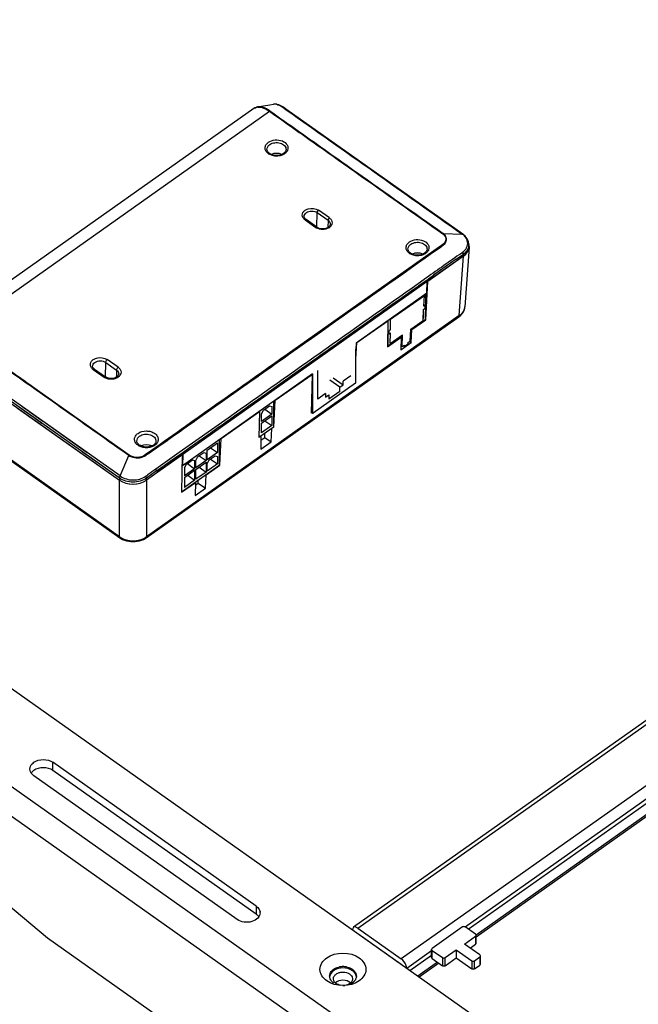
# Model space of a CAD drawing. Extents: x 765 to 5521, y -3239 to 125.
# Tile 10 of 24: x 3223 to 3330, y -1855 to -1683. Entities that reach past the tile are written whole.
import ezdxf

# ---------------------------------------------------------------- set-up
doc = ezdxf.new("R2010")
doc.units = 0
for name, color, linetype in [('1_10_042_X_ADXF_CONTINUOUS_LINE', 7, 'Continuous'), ('1_23_001_1_1DXF_CONTINUOUS_LINE', 7, 'Continuous'), ('_X2_52079664DXF_CONTINUOUS_LINE', 7, 'Continuous'), ('_X2_570689D2DXF_CONTINUOUS_LINE', 7, 'Continuous'), ('AK-YZB3-SG01DXF_CONTINUOUS_LINE', 7, 'Continuous'), ('AK-ZHHL01YJ-DXF_CONTINUOUS_LINE', 7, 'Continuous'), ('DIANLUBAN_1_DXF_CONTINUOUS_LINE', 7, 'Continuous'), ('SHANGGAI_1_2DXF_CONTINUOUS_LINE', 7, 'Continuous')]:
    doc.layers.add(name, color=color, linetype=linetype)

msp = doc.modelspace()

# ---------------------------------------------------------------- linework, layer by layer
at = {"layer": '1_10_042_X_ADXF_CONTINUOUS_LINE', "linetype": 'Continuous'}
for p, q in [((3449.225, -1960.929), (3175.811, -1767.596)), ((3441.918, -1972.762), (3159.076, -1772.762)), ((3156.954, -1776.384), (3439.797, -1976.384)), ((3161.045, -1787.129), (3227.665, -1843.118)), ((3228.608, -1814.01), (3228.608, -1812.596)), ((3263.963, -1837.596), (3228.608, -1812.596)), ((3260.663, -1839.929), (3225.308, -1814.929)), ((3263.963, -1839.01), (3228.608, -1814.01)), ((3263.963, -1837.596), (3263.963, -1839.01)), ((3227.665, -1843.118), (3369.086, -1943.118))]:
    msp.add_line(p, q, dxfattribs=at)
for centre, radius, start, end in [((3263.479, -1838.762), 1.168, 359.91294, 6.94318), ((3278.58, -1850.28), 2.048, 125.23847, 129.84899), ((3279.047, -1851.379), 3.255, 89.97193, 100.66501), ((3279.05, -1851.379), 3.255, 79.33499, 90.02807), ((3277.879, -1849.774), 1.164, 180.01034, 185.8696), ((3277.907, -1849.771), 1.192, 185.86987, 191.2617), ((3278.566, -1849.287), 2.025, 228.6958, 234.78149), ((3280.217, -1849.774), 1.164, 354.1304, 359.98966), ((3279.048, -1848.146), 3.278, 270.00211, 272.34037), ((3279.048, -1848.135), 3.289, 272.33796, 275.80431)]:
    msp.add_arc(centre, radius, start, end, dxfattribs=at)
for points, knots in [([(3224.625, -1813.762), (3224.625, -1813.43), (3224.852, -1812.963), (3225.204, -1812.669), (3225.308, -1812.596)], [0, 0, 0, 0, 0.7227541, 1, 1, 1, 1]), ([(3225.308, -1814.929), (3225.204, -1814.855), (3224.852, -1814.561), (3224.625, -1814.095), (3224.625, -1813.762)], [0, 0, 0, 0, 0.2772459, 1, 1, 1, 1]), ([(3264.647, -1838.763), (3264.646, -1839.096), (3264.284, -1839.83), (3263.178, -1840.384), (3261.876, -1840.474), (3261.011, -1840.175), (3260.663, -1839.929)], [0, 0, 0, 0, 0.2062248, 0.4565526, 0.735909, 1, 1, 1, 1]), ([(3263.963, -1837.596), (3264.056, -1837.661), (3264.376, -1837.925), (3264.602, -1838.321), (3264.638, -1838.62)], [0, 0, 0, 0, 0.2743046, 1, 1, 1, 1]), ([(3276.22, -1850.596), (3275.589, -1850.15), (3274.508, -1848.596), (3275.589, -1847.042), (3276.22, -1846.596)], [0, 0, 0, 0, 0.5000001, 1, 1, 1, 1]), ([(3281.877, -1846.596), (3282.507, -1847.042), (3283.589, -1848.596), (3282.507, -1850.15), (3281.877, -1850.596)], [0, 0, 0, 0, 0.5000001, 1, 1, 1, 1])]:
    msp.add_open_spline(points, degree=3, knots=knots, dxfattribs=at)
for points in [[(3225.308, -1812.596), (3226.206, -1811.961), (3227.71, -1811.961), (3228.608, -1812.596)], [(3225.308, -1814.01), (3225.145, -1814.125), (3224.995, -1814.266), (3224.878, -1814.429)], [(3228.608, -1814.01), (3227.71, -1813.375), (3226.206, -1813.375), (3225.308, -1814.01)], [(3264.393, -1839.429), (3264.276, -1839.266), (3264.127, -1839.125), (3263.963, -1839.01)], [(3276.22, -1846.596), (3277.759, -1845.507), (3280.337, -1845.507), (3281.877, -1846.596)], [(3277.398, -1848.843), (3277.086, -1849.064), (3276.812, -1849.405), (3276.738, -1849.78)], [(3276.794, -1849.347), (3276.888, -1849.099), (3277.064, -1848.878), (3277.268, -1848.708)], [(3277.398, -1848.607), (3277.548, -1848.502), (3277.712, -1848.415), (3277.882, -1848.345)], [(3279.048, -1848.36), (3278.475, -1848.36), (3277.866, -1848.512), (3277.398, -1848.843)], [(3277.882, -1848.345), (3278.062, -1848.271), (3278.252, -1848.217), (3278.444, -1848.18)], [(3280.698, -1848.843), (3280.23, -1848.512), (3279.621, -1848.36), (3279.048, -1848.36)], [(3279.652, -1848.18), (3279.844, -1848.217), (3280.034, -1848.271), (3280.215, -1848.345)], [(3280.215, -1848.345), (3280.385, -1848.415), (3280.548, -1848.502), (3280.698, -1848.607)], [(3280.698, -1848.607), (3280.835, -1848.704), (3280.963, -1848.819), (3281.069, -1848.949)], [(3281.302, -1849.583), (3281.189, -1849.285), (3280.958, -1849.027), (3280.698, -1848.843)], [(3281.069, -1848.949), (3281.166, -1849.068), (3281.248, -1849.203), (3281.302, -1849.347)], [(3281.877, -1850.596), (3280.337, -1851.684), (3277.759, -1851.684), (3276.22, -1850.596)], [(3276.715, -1849.774), (3276.715, -1849.629), (3276.743, -1849.482), (3276.794, -1849.347)], [(3277.23, -1850.808), (3276.994, -1850.6), (3276.799, -1850.312), (3276.738, -1850.004)], [(3280.698, -1850.941), (3280.318, -1851.21), (3279.844, -1851.36), (3279.38, -1851.407)], [(3281.056, -1850.614), (3280.953, -1850.738), (3280.83, -1850.847), (3280.698, -1850.941)], [(3281.302, -1850.201), (3281.245, -1850.351), (3281.159, -1850.491), (3281.056, -1850.614)], [(3281.302, -1849.347), (3281.353, -1849.482), (3281.382, -1849.629), (3281.382, -1849.774)], [(3281.375, -1849.891), (3281.365, -1849.786), (3281.339, -1849.682), (3281.302, -1849.583)], [(3281.375, -1849.893), (3281.365, -1849.998), (3281.339, -1850.102), (3281.302, -1850.201)]]:
    msp.add_open_spline(points, degree=3, dxfattribs=at)
at = {"layer": '1_23_001_1_1DXF_CONTINUOUS_LINE', "linetype": 'Continuous'}
for p, q in [((3352.304, -1807.543), (3302.198, -1842.974)), ((3299.837, -1841.229), (3294.557, -1844.962)), ((3302.1, -1842.496), (3300.309, -1841.229)), ((3300.167, -1844.196), (3302.1, -1842.829)), ((3302.1, -1842.829), (3302.1, -1844.243)), ((3302.198, -1844.076), (3302.198, -1842.662)), ((3294.46, -1846.543), (3294.46, -1845.129)), ((3294.557, -1846.71), (3294.557, -1845.296)), ((3294.557, -1845.296), (3296.349, -1846.562)), ((3296.82, -1846.562), (3298.753, -1845.196)), ((3298.753, -1845.196), (3298.753, -1846.61)), ((3298.753, -1845.196), (3301.44, -1847.096)), ((3302.854, -1846.096), (3300.167, -1844.196)), ((3301.167, -1844.903), (3302.1, -1844.243)), ((3294.557, -1846.71), (3296.349, -1847.976)), ((3296.349, -1846.562), (3296.349, -1847.976)), ((3296.82, -1847.976), (3296.82, -1846.562)), ((3296.82, -1847.976), (3298.753, -1846.61)), ((3298.753, -1846.61), (3301.44, -1848.51)), ((3301.44, -1847.096), (3301.44, -1848.51)), ((3301.911, -1847.096), (3302.854, -1846.429)), ((3301.911, -1848.51), (3301.911, -1847.096)), ((3302.854, -1846.429), (3302.854, -1847.843)), ((3302.952, -1847.676), (3302.952, -1846.262)), ((3295.736, -1847.543), (3292.305, -1849.969)), ((3301.911, -1848.51), (3302.854, -1847.843))]:
    msp.add_line(p, q, dxfattribs=at)
for points in [[(3300.309, -1841.229), (3300.18, -1841.138), (3299.965, -1841.138), (3299.837, -1841.229)], [(3302.198, -1842.662), (3302.198, -1842.598), (3302.152, -1842.533), (3302.1, -1842.496)], [(3302.1, -1842.829), (3302.152, -1842.792), (3302.198, -1842.727), (3302.198, -1842.662)], [(3302.198, -1844.076), (3302.198, -1844.141), (3302.152, -1844.206), (3302.1, -1844.243)], [(3294.557, -1844.962), (3294.505, -1844.999), (3294.46, -1845.065), (3294.46, -1845.129)], [(3294.46, -1845.129), (3294.46, -1845.193), (3294.505, -1845.258), (3294.557, -1845.296)], [(3294.557, -1846.71), (3294.505, -1846.673), (3294.46, -1846.607), (3294.46, -1846.543)], [(3296.349, -1846.562), (3296.477, -1846.653), (3296.692, -1846.653), (3296.82, -1846.562)], [(3301.44, -1847.096), (3301.568, -1847.186), (3301.783, -1847.186), (3301.911, -1847.096)], [(3302.952, -1846.262), (3302.952, -1846.198), (3302.907, -1846.133), (3302.854, -1846.096)], [(3302.854, -1846.429), (3302.907, -1846.392), (3302.952, -1846.327), (3302.952, -1846.262)], [(3296.82, -1847.976), (3296.692, -1848.067), (3296.477, -1848.067), (3296.349, -1847.976)], [(3301.911, -1848.51), (3301.783, -1848.6), (3301.568, -1848.6), (3301.44, -1848.51)], [(3302.952, -1847.676), (3302.952, -1847.741), (3302.907, -1847.806), (3302.854, -1847.843)]]:
    msp.add_open_spline(points, degree=3, dxfattribs=at)
at = {"layer": '_X2_52079664DXF_CONTINUOUS_LINE', "linetype": 'Continuous'}
for p, q in [((3267.026, -1754.061), (3267.026, -1749.818)), ((3264.881, -1751.995), (3265.258, -1751.351)), ((3265.258, -1751.351), (3266.295, -1750.618)), ((3265.472, -1751.2), (3266.672, -1752.048)), ((3266.295, -1750.618), (3266.672, -1750.728)), ((3266.672, -1750.728), (3266.672, -1752.048)), ((3264.881, -1753.315), (3264.881, -1751.995)), ((3266.672, -1752.048), (3264.881, -1753.315)), ((3264.881, -1753.598), (3266.672, -1752.331)), ((3265.472, -1753.18), (3266.672, -1754.028)), ((3266.672, -1752.331), (3266.672, -1754.028)), ((3264.574, -1755.936), (3266.884, -1754.302)), ((3264.881, -1755.295), (3264.881, -1753.598)), ((3266.672, -1754.028), (3264.881, -1755.295)), ((3257.598, -1760.728), (3257.598, -1756.485)), ((3264.459, -1755.958), (3264.439, -1755.944)), ((3255.429, -1758.301), (3257.22, -1757.035)), ((3255.429, -1759.998), (3255.429, -1758.301)), ((3256.02, -1757.883), (3257.22, -1758.732)), ((3257.22, -1757.035), (3257.22, -1758.732)), ((3251.846, -1760.74), (3252.883, -1760.007)), ((3252.883, -1760.007), (3253.261, -1760.117)), ((3253.261, -1760.117), (3253.261, -1761.532)), ((3253.449, -1760.078), (3253.826, -1759.435)), ((3253.449, -1761.398), (3253.449, -1760.078)), ((3255.24, -1760.132), (3253.449, -1761.398)), ((3253.826, -1759.435), (3254.863, -1758.701)), ((3254.04, -1759.283), (3255.24, -1760.132)), ((3254.863, -1758.701), (3255.24, -1758.812)), ((3255.24, -1758.812), (3255.24, -1760.132)), ((3257.22, -1758.732), (3255.429, -1759.998)), ((3255.429, -1760.658), (3255.806, -1760.014)), ((3255.806, -1760.014), (3256.843, -1759.281)), ((3256.02, -1759.863), (3257.22, -1760.712)), ((3256.843, -1759.281), (3257.22, -1759.392)), ((3257.22, -1759.392), (3257.22, -1760.712)), ((3251.139, -1765.436), (3257.456, -1760.969)), ((3251.469, -1761.384), (3251.846, -1760.74)), ((3251.469, -1761.384), (3251.469, -1762.798)), ((3253.261, -1761.532), (3251.469, -1762.798)), ((3251.469, -1763.081), (3253.261, -1761.814)), ((3251.994, -1760.636), (3253.261, -1761.532)), ((3253.261, -1761.814), (3253.261, -1763.512)), ((3253.449, -1761.681), (3255.24, -1760.414)), ((3253.449, -1763.378), (3253.449, -1761.681)), ((3254.04, -1761.263), (3255.24, -1762.112)), ((3255.24, -1760.414), (3255.24, -1762.112)), ((3255.429, -1761.978), (3255.429, -1760.658)), ((3257.22, -1760.712), (3255.429, -1761.978)), ((3251.469, -1763.081), (3251.469, -1764.778)), ((3253.261, -1763.512), (3251.469, -1764.778)), ((3252.061, -1762.663), (3253.261, -1763.512)), ((3255.24, -1762.112), (3253.449, -1763.378)), ((3251.024, -1765.458), (3251.004, -1765.444))]:
    msp.add_line(p, q, dxfattribs=at)
for points, knots in [([(3266.884, -1754.302), (3266.945, -1754.26), (3267.006, -1754.176), (3267.026, -1754.082), (3267.026, -1754.061)], [0, 0, 0, 0, 0.7799753, 1, 1, 1, 1]), ([(3264.459, -1755.958), (3264.481, -1755.973), (3264.531, -1755.964), (3264.564, -1755.943), (3264.574, -1755.936)], [0, 0, 0, 0, 0.6793438, 1, 1, 1, 1]), ([(3257.456, -1760.969), (3257.517, -1760.926), (3257.578, -1760.843), (3257.598, -1760.749), (3257.598, -1760.728)], [0, 0, 0, 0, 0.7799753, 1, 1, 1, 1]), ([(3251.024, -1765.458), (3251.046, -1765.473), (3251.096, -1765.464), (3251.129, -1765.443), (3251.139, -1765.436)], [0, 0, 0, 0, 0.6793438, 1, 1, 1, 1])]:
    msp.add_open_spline(points, degree=3, knots=knots, dxfattribs=at)
at = {"layer": '_X2_570689D2DXF_CONTINUOUS_LINE', "linetype": 'Continuous'}
for p, q in [((3300.966, -1723.006), (3300.242, -1733.371)), ((3300.97, -1722.89), (3300.966, -1723.006)), ((3299.994, -1724.556), (3293.778, -1728.951)), ((3299.27, -1734.92), (3299.994, -1724.556)), ((3293.424, -1735.632), (3293.778, -1728.951)), ((3287.333, -1735.548), (3293.194, -1731.403)), ((3293.095, -1733.265), (3293.194, -1731.403)), ((3293.194, -1731.403), (3293.131, -1731.358)), ((3292.965, -1735.733), (3293.063, -1733.87)), ((3293.063, -1733.87), (3293.304, -1733.7)), ((3293.095, -1733.265), (3293.326, -1733.102)), ((3293.112, -1732.951), (3293.326, -1733.102)), ((3293.326, -1733.102), (3293.304, -1733.7)), ((3300.241, -1733.377), (3300.242, -1733.371)), ((3244.817, -1773.557), (3299.184, -1735.114)), ((3299.27, -1734.92), (3244.903, -1773.363)), ((3281.461, -1739.61), (3286.863, -1735.79)), ((3286.863, -1735.79), (3286.78, -1740.33)), ((3287.333, -1735.548), (3287.269, -1735.503)), ((3287.3, -1737.363), (3287.333, -1735.548)), ((3290.822, -1737.248), (3292.965, -1735.733)), ((3291.045, -1737.314), (3293.424, -1735.632)), ((3293.344, -1735.576), (3293.424, -1735.632)), ((3287.048, -1738.124), (3287.069, -1737.526)), ((3287.3, -1737.363), (3287.069, -1737.526)), ((3290.71, -1739.343), (3290.822, -1737.248)), ((3290.921, -1739.642), (3291.045, -1737.314)), ((3291.045, -1737.314), (3290.977, -1737.266)), ((3281.309, -1742.479), (3281.461, -1739.61)), ((3286.78, -1740.33), (3289.159, -1738.648)), ((3287.289, -1737.954), (3287.048, -1738.124)), ((3287.256, -1739.769), (3287.289, -1737.954)), ((3287.256, -1739.769), (3289.399, -1738.254)), ((3289.091, -1738.6), (3289.159, -1738.648)), ((3289.159, -1738.648), (3289.118, -1740.917)), ((3290.921, -1739.642), (3289.118, -1740.917)), ((3289.362, -1740.297), (3289.399, -1738.254)), ((3290.343, -1739.603), (3290.334, -1739.833)), ((3290.343, -1739.603), (3290.71, -1739.343)), ((3290.605, -1739.418), (3290.921, -1739.642)), ((3289.362, -1740.297), (3289.132, -1740.134)), ((3289.362, -1740.297), (3289.73, -1740.037)), ((3289.563, -1740.155), (3289.722, -1740.267)), ((3289.722, -1740.267), (3290.334, -1739.833)), ((3289.73, -1740.037), (3289.722, -1740.267)), ((3267.272, -1749.643), (3273.663, -1745.124)), ((3273.663, -1745.124), (3273.541, -1751.887)), ((3267.025, -1754.299), (3267.272, -1749.643)), ((3222.488, -1750.992), (3240.192, -1763.511)), ((3257.891, -1756.276), (3264.518, -1751.59)), ((3264.518, -1751.59), (3264.436, -1756.13)), ((3273.658, -1751.805), (3273.541, -1751.887)), ((3266.55, -1756.876), (3266.673, -1754.548)), ((3266.605, -1754.5), (3266.673, -1754.548)), ((3267.025, -1754.299), (3266.673, -1754.548)), ((3266.946, -1754.243), (3267.025, -1754.299)), ((3257.644, -1760.932), (3257.891, -1756.276)), ((3264.788, -1755.881), (3264.436, -1756.13)), ((3264.788, -1755.881), (3264.72, -1755.833)), ((3264.788, -1755.881), (3264.747, -1758.151)), ((3264.775, -1756.587), (3265.458, -1756.104)), ((3265.476, -1755.591), (3265.269, -1755.445)), ((3265.458, -1756.104), (3265.487, -1755.291)), ((3265.458, -1756.104), (3266.55, -1756.876)), ((3240.192, -1773.363), (3219.008, -1758.383)), ((3264.747, -1758.151), (3266.55, -1756.876)), ((3219.094, -1758.578), (3240.278, -1773.557)), ((3251.119, -1759.116), (3244.903, -1763.511)), ((3251.119, -1759.116), (3251.001, -1765.63)), ((3255.265, -1762.614), (3257.644, -1760.932)), ((3257.55, -1760.866), (3257.644, -1760.932)), ((3240.192, -1773.363), (3240.192, -1763.511)), ((3244.903, -1763.511), (3244.903, -1773.363)), ((3253.88, -1763.524), (3253.861, -1763.511)), ((3253.862, -1764.037), (3253.88, -1763.497)), ((3255.142, -1764.942), (3255.265, -1762.614)), ((3255.265, -1762.614), (3255.197, -1762.566)), ((3251.001, -1765.63), (3253.38, -1763.948)), ((3253.312, -1763.9), (3253.38, -1763.948)), ((3253.38, -1763.948), (3253.339, -1766.217)), ((3253.339, -1766.217), (3255.142, -1764.942)), ((3253.372, -1764.383), (3253.862, -1764.037)), ((3253.862, -1764.037), (3255.142, -1764.942))]:
    msp.add_line(p, q, dxfattribs=at)
for points in [[(3299.184, -1735.114), (3299.545, -1734.812), (3299.916, -1734.351), (3300.152, -1733.839), (3300.242, -1733.371)], [(3240.278, -1773.557), (3240.728, -1773.823), (3241.408, -1774.078), (3242.154, -1774.214), (3242.926, -1774.215), (3243.673, -1774.082), (3244.355, -1773.829), (3244.817, -1773.557)]]:
    msp.add_lwpolyline(points, dxfattribs=at)
for centre, radius, start, end in [((3298.579, -1733.255), 1.666, 347.45995, 355.81309), ((3241.961, -1770.882), 3.046, 234.50236, 237.64089), ((3243.134, -1770.882), 3.046, 302.35889, 305.49764)]:
    msp.add_arc(centre, radius, start, end, dxfattribs=at)
for centre, major_axis, ratio, start_param, end_param in [((3297.632, -1722.89), (3.337, 0), 0.7062461, -0.7847892, -0.0492854), ((3297.632, -1722.89), (3.337, 0), 0.7062461, 0, 0.0243646), ((3242.548, -1761.841), (3.333, 0), 0.7079685, 3.9275998, 5.4971782)]:
    msp.add_ellipse(centre, major_axis=major_axis, ratio=ratio, start_param=start_param, end_param=end_param, dxfattribs=at)
for points, knots in [([(3299.27, -1734.92), (3299.391, -1734.835), (3299.81, -1734.494), (3300.121, -1734.001), (3300.206, -1733.617)], [0, 0, 0, 0, 0.2726326, 1, 1, 1, 1]), ([(3240.331, -1773.456), (3240.977, -1773.866), (3242.548, -1774.253), (3244.118, -1773.866), (3244.765, -1773.456)], [0, 0, 0, 0, 0.4999998, 1, 1, 1, 1])]:
    msp.add_open_spline(points, degree=3, knots=knots, dxfattribs=at)
for points in [[(3299.27, -1734.92), (3299.267, -1734.991), (3299.241, -1735.073), (3299.184, -1735.114)], [(3240.192, -1773.363), (3240.195, -1773.434), (3240.221, -1773.516), (3240.278, -1773.557)], [(3244.817, -1773.557), (3244.875, -1773.516), (3244.901, -1773.434), (3244.903, -1773.363)]]:
    msp.add_open_spline(points, degree=3, dxfattribs=at)
at = {"layer": 'AK-YZB3-SG01DXF_CONTINUOUS_LINE', "linetype": 'Continuous'}
for p, q in [((3300.837, -1841.603), (3351.028, -1806.112)), ((3352.069, -1807.376), (3302.201, -1842.638)), ((3290.655, -1848.803), (3294.46, -1846.112)), ((3295.5, -1847.376), (3292.069, -1849.803))]:
    msp.add_line(p, q, dxfattribs=at)
at = {"layer": 'AK-ZHHL01YJ-DXF_CONTINUOUS_LINE', "linetype": 'Continuous'}
for p, q in [((3504.081, -1683.45), (3280.871, -1841.283)), ((3281.641, -1841.429), (3504.851, -1683.596)), ((3512.393, -1688.929), (3289.183, -1846.762)), ((3300.282, -1841.191), (3351.028, -1805.307)), ((3281.641, -1841.429), (3289.183, -1846.762)), ((3281.641, -1842.372), (3289.183, -1847.705)), ((3290.126, -1848.372), (3294.46, -1845.307)), ((3277.449, -1850.577), (3277.382, -1850.245)), ((3280.647, -1849.914), (3280.715, -1850.245))]:
    msp.add_line(p, q, dxfattribs=at)
for points in [[(3280.871, -1841.283), (3280.747, -1841.371), (3280.698, -1841.553), (3280.698, -1841.705)], [(3277.648, -1850.885), (3277.566, -1850.794), (3277.496, -1850.69), (3277.449, -1850.577)], [(3280.647, -1850.579), (3280.601, -1850.69), (3280.532, -1850.792), (3280.451, -1850.881)], [(3280.715, -1850.245), (3280.715, -1850.359), (3280.691, -1850.474), (3280.647, -1850.579)]]:
    msp.add_open_spline(points, degree=3, dxfattribs=at)
for points, knots in [([(3281.641, -1841.429), (3281.571, -1841.379), (3281.351, -1841.241), (3281.02, -1841.178), (3280.871, -1841.283)], [0, 0, 0, 0, 0.3206562, 1, 1, 1, 1]), ([(3290.126, -1848.372), (3290.126, -1848.232), (3289.993, -1847.606), (3289.586, -1847.047), (3289.183, -1846.762)], [0, 0, 0, 0, 0.2200247, 1, 1, 1, 1]), ([(3277.382, -1850.245), (3277.381, -1850.104), (3277.463, -1849.802), (3277.787, -1849.438), (3278.255, -1849.181), (3278.997, -1849.014), (3279.919, -1849.126), (3280.525, -1849.618), (3280.647, -1849.914)], [0, 0, 0, 0, 0.1033124, 0.2175116, 0.3464341, 0.4866595, 0.7665867, 1, 1, 1, 1]), ([(3278.725, -1851.402), (3278.617, -1851.387), (3278.225, -1851.304), (3277.846, -1851.101), (3277.648, -1850.885)], [0, 0, 0, 0, 0.2705954, 1, 1, 1, 1]), ([(3280.375, -1850.947), (3280.032, -1850.627), (3279.048, -1850.335), (3278.064, -1850.627), (3277.721, -1850.947)], [0, 0, 0, 0, 0.4999842, 1, 1, 1, 1]), ([(3280.451, -1850.881), (3280.389, -1850.95), (3280.086, -1851.217), (3279.686, -1851.356), (3279.38, -1851.4)], [0, 0, 0, 0, 0.2301349, 1, 1, 1, 1])]:
    msp.add_open_spline(points, degree=3, knots=knots, dxfattribs=at)
at = {"layer": 'DIANLUBAN_1_DXF_CONTINUOUS_LINE', "linetype": 'Continuous'}
for p, q in [((3293.424, -1735.394), (3293.424, -1731.152)), ((3293.047, -1734.177), (3293.047, -1735.378)), ((3290.814, -1737.381), (3293.283, -1735.636)), ((3293.047, -1735.378), (3292.981, -1735.425)), ((3292.986, -1735.335), (3293.047, -1735.378)), ((3286.825, -1737.966), (3286.825, -1740.061)), ((3286.966, -1740.102), (3289.323, -1738.436)), ((3281.309, -1746.518), (3281.309, -1740.763)), ((3286.851, -1740.124), (3286.785, -1740.078)), ((3286.825, -1740.061), (3286.786, -1740.034)), ((3274.681, -1749.413), (3274.681, -1744.464)), ((3273.767, -1745.11), (3273.767, -1751.851)), ((3278.493, -1747.331), (3276.786, -1746.125)), ((3277.352, -1745.725), (3279.058, -1746.931)), ((3280.395, -1745.373), (3279.058, -1746.318)), ((3279.058, -1746.931), (3279.058, -1746.318)), ((3281.215, -1746.679), (3273.861, -1751.879)), ((3278.493, -1748.081), (3276.583, -1749.431)), ((3278.493, -1747.331), (3279.058, -1746.931)), ((3278.493, -1748.081), (3278.493, -1747.331)), ((3276.018, -1748.468), (3274.681, -1749.413)), ((3276.018, -1748.468), (3276.018, -1749.081)), ((3276.018, -1749.081), (3276.583, -1748.681)), ((3276.583, -1748.681), (3276.583, -1749.431)), ((3273.767, -1751.851), (3273.544, -1751.694)), ((3273.784, -1751.894), (3273.544, -1751.724))]:
    msp.add_line(p, q, dxfattribs=at)
for points, knots in [([(3293.283, -1735.636), (3293.324, -1735.607), (3293.387, -1735.533), (3293.424, -1735.44), (3293.424, -1735.394)], [0, 0, 0, 0, 0.5253143, 1, 1, 1, 1]), ([(3286.825, -1740.061), (3286.825, -1740.068), (3286.826, -1740.091), (3286.837, -1740.115), (3286.851, -1740.124)], [0, 0, 0, 0, 0.2942404, 1, 1, 1, 1]), ([(3286.851, -1740.124), (3286.857, -1740.129), (3286.897, -1740.144), (3286.939, -1740.121), (3286.966, -1740.102)], [0, 0, 0, 0, 0.199082, 1, 1, 1, 1]), ([(3281.215, -1746.679), (3281.242, -1746.66), (3281.284, -1746.61), (3281.309, -1746.548), (3281.309, -1746.518)], [0, 0, 0, 0, 0.5253143, 1, 1, 1, 1]), ([(3273.767, -1751.851), (3273.767, -1751.856), (3273.768, -1751.871), (3273.775, -1751.887), (3273.784, -1751.894)], [0, 0, 0, 0, 0.2942404, 1, 1, 1, 1]), ([(3273.784, -1751.894), (3273.788, -1751.897), (3273.815, -1751.906), (3273.843, -1751.892), (3273.861, -1751.879)], [0, 0, 0, 0, 0.199082, 1, 1, 1, 1])]:
    msp.add_open_spline(points, degree=3, knots=knots, dxfattribs=at)
at = {"layer": 'SHANGGAI_1_2DXF_CONTINUOUS_LINE', "linetype": 'Continuous'}
for p, q in [((3266.328, -1698.25), (3266.966, -1698.133)), ((3267.343, -1698.119), (3267.288, -1698.123)), ((3267.348, -1698.12), (3267.343, -1698.119)), ((3263.551, -1698.901), (3209.148, -1737.37)), ((3211.802, -1737.909), (3266.285, -1699.384)), ((3264.129, -1698.639), (3264.106, -1698.644)), ((3264.196, -1698.625), (3264.129, -1698.639)), ((3299.861, -1720.73), (3269.315, -1699.131)), ((3274.52, -1719.555), (3274.564, -1716.996)), ((3274.564, -1716.996), (3276.45, -1718.329)), ((3276.686, -1717.931), (3274.8, -1716.597)), ((3272.451, -1718.258), (3274.337, -1719.592)), ((3274.529, -1719.555), (3272.644, -1718.222)), ((3276.45, -1718.329), (3276.428, -1719.59)), ((3296.47, -1720.621), (3299.756, -1720.722)), ((3299.94, -1720.787), (3299.861, -1720.731)), ((3300.968, -1722.832), (3300.956, -1722.502)), ((3300.956, -1722.505), (3300.957, -1722.537)), ((3295.826, -1722.959), (3275.104, -1737.612)), ((3298.725, -1725.099), (3299.981, -1724.213)), ((3298.725, -1725.097), (3299.981, -1724.213)), ((3299.981, -1724.213), (3299.993, -1724.557)), ((3300.969, -1722.89), (3300.968, -1722.832)), ((3299.99, -1724.558), (3293.707, -1729.001)), ((3300.025, -1724.533), (3299.99, -1724.558)), ((3293.707, -1728.997), (3251.19, -1759.061)), ((3293.1, -1729.079), (3293.17, -1729.03)), ((3293.221, -1728.58), (3293.185, -1728.606)), ((3293.221, -1728.581), (3293.185, -1728.606)), ((3293.6, -1731.026), (3293.707, -1728.997)), ((3294.527, -1728.068), (3294.762, -1727.902)), ((3293.6, -1731.026), (3281.367, -1739.676)), ((3286.161, -1733.984), (3288.14, -1732.583)), ((3286.161, -1733.985), (3288.14, -1732.584)), ((3275.104, -1737.612), (3269.368, -1741.668)), ((3273.055, -1739.215), (3275.177, -1737.715)), ((3274.234, -1738.382), (3274.941, -1737.882)), ((3274.941, -1737.882), (3275.177, -1737.715)), ((3272.348, -1739.715), (3273.055, -1739.215)), ((3273.055, -1739.215), (3273.291, -1739.048)), ((3273.291, -1739.048), (3273.998, -1738.548)), ((3207.781, -1740.592), (3240.191, -1763.51)), ((3271.17, -1740.549), (3272.348, -1739.715)), ((3272.112, -1739.882), (3272.348, -1739.715)), ((3281.367, -1739.676), (3281.309, -1740.763)), ((3237.75, -1745.581), (3237.794, -1743.043)), ((3237.794, -1743.043), (3239.68, -1744.376)), ((3239.963, -1743.898), (3238.077, -1742.565)), ((3270.685, -1744.928), (3273.726, -1742.778)), ((3270.685, -1744.928), (3273.726, -1742.778)), ((3235.635, -1744.291), (3237.521, -1745.624)), ((3235.866, -1744.247), (3237.752, -1745.581)), ((3239.68, -1744.376), (3239.658, -1745.618)), ((3240.283, -1762.791), (3215.084, -1744.972)), ((3240.122, -1763.125), (3215.163, -1745.476)), ((3273.758, -1745.057), (3251.154, -1761.04)), ((3265.394, -1748.67), (3270.685, -1744.928)), ((3273.758, -1745.057), (3273.756, -1745.125)), ((3225.465, -1747.57), (3225.075, -1747.294)), ((3225.465, -1747.57), (3225.075, -1747.295)), ((3227.202, -1748.915), (3225.41, -1747.648)), ((3227.257, -1748.837), (3225.465, -1747.57)), ((3228.462, -1749.806), (3227.202, -1748.915)), ((3228.517, -1749.729), (3227.256, -1748.837)), ((3228.453, -1749.683), (3227.257, -1748.837)), ((3228.517, -1749.729), (3228.453, -1749.683)), ((3241.894, -1759.187), (3228.517, -1749.729)), ((3241.894, -1759.187), (3228.517, -1749.729)), ((3263.084, -1750.303), (3265.394, -1748.67)), ((3223.082, -1750.628), (3223.042, -1750.6)), ((3223.5, -1750.924), (3223.082, -1750.628)), ((3224.609, -1752.156), (3223.215, -1751.17)), ((3224.529, -1751.651), (3223.5, -1750.924)), ((3224.682, -1751.759), (3224.529, -1751.651)), ((3224.82, -1751.857), (3224.682, -1751.759)), ((3226.713, -1753.644), (3224.71, -1752.227)), ((3226.895, -1753.324), (3224.82, -1751.857)), ((3259.068, -1752.732), (3250.579, -1758.734)), ((3228.296, -1754.315), (3227.49, -1753.745)), ((3233.996, -1758.345), (3228.296, -1754.315)), ((3252.314, -1757.918), (3255.965, -1755.335)), ((3252.314, -1757.918), (3254.294, -1756.518)), ((3234.561, -1758.745), (3233.996, -1758.345)), ((3245.778, -1758.353), (3244.672, -1759.139)), ((3245.778, -1758.353), (3244.672, -1759.139)), ((3250.952, -1758.88), (3252.314, -1757.918)), ((3234.35, -1759.044), (3233.784, -1758.644)), ((3240.122, -1763.125), (3234.35, -1759.044)), ((3240.283, -1762.791), (3241.82, -1759.251)), ((3251.19, -1759.066), (3244.907, -1763.508)), ((3250.579, -1758.734), (3246.485, -1761.629)), ((3246.625, -1761.931), (3250.952, -1758.879)), ((3249.015, -1760.247), (3250.333, -1759.317)), ((3250.333, -1759.317), (3250.429, -1759.25)), ((3250.429, -1759.25), (3250.869, -1758.939)), ((3250.869, -1758.939), (3250.952, -1758.88)), ((3251.19, -1759.061), (3251.154, -1761.04)), ((3246.675, -1761.896), (3249.015, -1760.247)), ((3251.085, -1760.992), (3251.154, -1761.04)), ((3240.191, -1763.174), (3240.191, -1763.51)), ((3244.907, -1763.508), (3244.871, -1763.533)), ((3244.904, -1763.51), (3244.904, -1763.159))]:
    msp.add_line(p, q, dxfattribs=at)
for points in [[(3264.195, -1698.625), (3265.238, -1698.444), (3266.328, -1698.25)], [(3267.343, -1698.118), (3267.229, -1698.114), (3266.994, -1698.131)], [(3269.315, -1699.131), (3268.605, -1698.631), (3267.89, -1698.25), (3267.348, -1698.12)], [(3264.104, -1698.644), (3263.935, -1698.697), (3263.709, -1698.802), (3263.547, -1698.904)], [(3300.956, -1722.505), (3300.878, -1722.031), (3300.657, -1721.542), (3300.302, -1721.094), (3299.94, -1720.787)]]:
    msp.add_lwpolyline(points, dxfattribs=at)
for centre, radius, start, end in [((3267.16, -1699.218), 1.102, 93.18091, 100.16178), ((3267.164, -1699.296), 1.18, 90.49574, 93.16241), ((3267.126, -1699.768), 1.653, 80.07194, 84.36801), ((3267.079, -1700.041), 1.93, 76.23728, 80.08135), ((3264.349, -1700.029), 1.381, 121.52912, 125.26243), ((3264.367, -1700.08), 1.436, 100.50824, 104.49409), ((3264.374, -1700.113), 1.469, 99.50286, 100.51822), ((3264.379, -1700.143), 1.5, 96.87154, 99.49675), ((3264.387, -1700.214), 1.572, 92.57467, 96.85521), ((3267.811, -1705.205), 1.902, 300.75803, 305.22669), ((3275.26, -1718.284), 1.6, 234.78736, 240.09509), ((3275.763, -1718.284), 1.6, 299.90493, 305.21264), ((3293.278, -1729.665), 11.042, 53.57773, 54.07838), ((3298.121, -1723.095), 2.88, 51.81914, 53.51015), ((3292.324, -1722.538), 1.902, 300.75803, 305.22669), ((3249.193, -1654.672), 85.776, 305.69587, 306.19147), ((3298.261, -1721.724), 2.688, 306.02585, 311.88498), ((3299.247, -1722.549), 1.712, 345.33273, 349.03681), ((3299.274, -1722.555), 1.684, 349.04343, 350.7727), ((3299.306, -1722.56), 1.651, 350.75607, 0.77588), ((4286.538, -3125.228), 1713.517, 125.203533, 125.365903), ((1737.203, -3846.416), 2572.855, 54.660084, 54.867236), ((3238.487, -1744.254), 1.677, 234.80543, 240.93583), ((3245.184, -1755.839), 1.981, 300.07458, 305.21576), ((3233.068, -1773.099), 12.216, 54.33313, 54.73368), ((3233.292, -1772.984), 12.36, 55.14283, 55.55266), ((3311.229, -1854.31), 112.728, 124.96614, 126.04062)]:
    msp.add_arc(centre, radius, start, end, dxfattribs=at)
for centre, major_axis, ratio, start_param, end_param in [((3297.635, -1722.89), (3.334, 0), 0.7068914, 5.511902, 6.2831853), ((3242.548, -1761.843), (3.333, 0), 0.7073222, -2.3560422, -0.799513)]:
    msp.add_ellipse(centre, major_axis=major_axis, ratio=ratio, start_param=start_param, end_param=end_param, dxfattribs=at)
for points, knots in [([(3266.371, -1699.338), (3266.182, -1699.207), (3265.533, -1698.806), (3264.729, -1698.533), (3264.197, -1698.625)], [0, 0, 0, 0, 0.2990645, 1, 1, 1, 1]), ([(3267.538, -1698.166), (3267.682, -1698.201), (3268.286, -1698.417), (3268.789, -1698.825), (3269.188, -1699.108)], [0, 0, 0, 0, 0.2322487, 1, 1, 1, 1]), ([(3264.316, -1698.644), (3264.632, -1698.63), (3265.344, -1698.802), (3265.962, -1699.159), (3266.285, -1699.384)], [0, 0, 0, 0, 0.4447227, 1, 1, 1, 1]), ([(3266.286, -1699.383), (3267.547, -1700.259), (3270.044, -1702.049), (3275.066, -1705.588), (3283.841, -1711.8), (3291.367, -1717.119), (3296.383, -1720.666)], [0, 0, 0, 0, 0.1250008, 0.2500006, 0.5000004, 1, 1, 1, 1]), ([(3266.371, -1699.338), (3268.886, -1701.103), (3273.893, -1704.663), (3283.93, -1711.751), (3291.453, -1717.074), (3296.47, -1720.621)], [0, 0, 0, 0, 0.2500054, 0.5000008, 1, 1, 1, 1]), ([(3268.783, -1706.839), (3268.368, -1707.087), (3267.598, -1707.243), (3266.647, -1707.073), (3266.028, -1706.764), (3265.6, -1706.302), (3265.45, -1705.728), (3265.635, -1705.162), (3265.92, -1704.882), (3266.087, -1704.764)], [0, 0, 0, 0, 0.2793813, 0.4229175, 0.5552731, 0.6717433, 0.776356, 0.8817601, 1, 1, 1, 1]), ([(3265.837, -1706.013), (3265.833, -1705.855), (3265.93, -1705.511), (3266.177, -1705.265), (3266.323, -1705.162)], [0, 0, 0, 0, 0.4708259, 1, 1, 1, 1]), ([(3266.087, -1704.764), (3266.42, -1704.529), (3267.259, -1704.27), (3268.473, -1704.422), (3269.306, -1705.016), (3269.527, -1705.679), (3269.474, -1706), (3269.417, -1706.144)], [0, 0, 0, 0, 0.2705523, 0.5524273, 0.7929208, 0.8973388, 1, 1, 1, 1]), ([(3266.323, -1705.162), (3266.572, -1704.986), (3267.193, -1704.773), (3268.126, -1704.841), (3268.915, -1705.244), (3269.164, -1705.776), (3269.158, -1706.013)], [0, 0, 0, 0, 0.2646143, 0.5443718, 0.7942434, 1, 1, 1, 1]), ([(3268.715, -1706.722), (3268.464, -1706.899), (3267.833, -1707.115), (3266.891, -1707.058), (3266.114, -1706.697), (3265.842, -1706.22), (3265.837, -1706.013)], [0, 0, 0, 0, 0.2709601, 0.5638876, 0.8176715, 1, 1, 1, 1]), ([(3269.158, -1706.013), (3269.157, -1706.075), (3269.109, -1706.359), (3268.897, -1706.593), (3268.715, -1706.722)], [0, 0, 0, 0, 0.2157811, 1, 1, 1, 1]), ([(3269.417, -1706.144), (3269.393, -1706.203), (3269.273, -1706.443), (3269.075, -1706.64), (3268.908, -1706.758)], [0, 0, 0, 0, 0.2355343, 1, 1, 1, 1]), ([(3272.451, -1718.258), (3272.309, -1718.157), (3272.065, -1717.917), (3271.917, -1717.428), (3272.065, -1716.939), (3272.309, -1716.698), (3272.451, -1716.597)], [0, 0, 0, 0, 0.2644823, 0.4999999, 0.7355176, 1, 1, 1, 1]), ([(3272.298, -1717.676), (3272.295, -1717.549), (3272.372, -1717.275), (3272.571, -1717.078), (3272.687, -1716.996)], [0, 0, 0, 0, 0.4708089, 1, 1, 1, 1]), ([(3272.451, -1716.597), (3272.613, -1716.483), (3273.354, -1716.144), (3274.303, -1716.246), (3274.8, -1716.597)], [0, 0, 0, 0, 0.245896, 1, 1, 1, 1]), ([(3274.564, -1716.996), (3274.565, -1716.961), (3274.6, -1716.806), (3274.7, -1716.668), (3274.8, -1716.597)], [0, 0, 0, 0, 0.2213349, 1, 1, 1, 1]), ([(3272.644, -1718.222), (3272.589, -1718.183), (3272.421, -1718.044), (3272.302, -1717.829), (3272.298, -1717.676)], [0, 0, 0, 0, 0.3046503, 1, 1, 1, 1]), ([(3272.451, -1718.258), (3272.469, -1718.246), (3272.524, -1718.211), (3272.606, -1718.196), (3272.644, -1718.222)], [0, 0, 0, 0, 0.3206335, 1, 1, 1, 1]), ([(3276.686, -1717.931), (3276.586, -1718.001), (3276.485, -1718.14), (3276.451, -1718.294), (3276.45, -1718.329)], [0, 0, 0, 0, 0.7786651, 1, 1, 1, 1]), ([(3276.45, -1718.329), (3276.566, -1718.411), (3276.765, -1718.608), (3276.842, -1718.882), (3276.839, -1719.009)], [0, 0, 0, 0, 0.5291911, 1, 1, 1, 1]), ([(3276.839, -1719.009), (3276.838, -1719.055), (3276.801, -1719.275), (3276.635, -1719.455), (3276.493, -1719.555)], [0, 0, 0, 0, 0.2097061, 1, 1, 1, 1]), ([(3276.686, -1717.931), (3276.828, -1718.032), (3277.072, -1718.272), (3277.22, -1718.761), (3277.072, -1719.25), (3276.828, -1719.491), (3276.686, -1719.592)], [0, 0, 0, 0, 0.2644823, 0.4999999, 0.7355176, 1, 1, 1, 1]), ([(3274.529, -1719.555), (3274.518, -1719.547), (3274.452, -1719.523), (3274.381, -1719.56), (3274.337, -1719.592)], [0, 0, 0, 0, 0.1989635, 1, 1, 1, 1]), ([(3276.493, -1719.555), (3276.36, -1719.649), (3275.74, -1719.927), (3274.947, -1719.851), (3274.529, -1719.555)], [0, 0, 0, 0, 0.2415126, 1, 1, 1, 1]), ([(3296.383, -1720.666), (3296.582, -1720.812), (3296.93, -1721.169), (3296.98, -1722.236), (3296.249, -1722.686), (3295.826, -1722.959)], [0, 0, 0, 0, 0.2546938, 0.4815573, 1, 1, 1, 1]), ([(3295.922, -1723.047), (3296.038, -1722.965), (3296.267, -1722.8), (3296.7, -1722.492), (3297.087, -1721.95), (3297.014, -1721.16), (3296.675, -1720.772), (3296.47, -1720.621)], [0, 0, 0, 0, 0.1394312, 0.2773897, 0.5227853, 0.7498276, 1, 1, 1, 1]), ([(3299.861, -1720.73), (3299.857, -1720.728), (3299.848, -1720.723), (3299.839, -1720.719), (3299.834, -1720.718)], [0, 0, 0, 0, 0.4943325, 1, 1, 1, 1]), ([(3299.867, -1720.772), (3299.861, -1720.772), (3299.85, -1720.774), (3299.839, -1720.777), (3299.834, -1720.779)], [0, 0, 0, 0, 0.4901707, 1, 1, 1, 1]), ([(3293.296, -1724.172), (3292.881, -1724.42), (3292.111, -1724.577), (3291.16, -1724.406), (3290.541, -1724.098), (3290.113, -1723.636), (3289.963, -1723.061), (3290.148, -1722.496), (3290.433, -1722.216), (3290.6, -1722.097)], [0, 0, 0, 0, 0.2793813, 0.4229175, 0.5552731, 0.6717433, 0.776356, 0.8817601, 1, 1, 1, 1]), ([(3290.35, -1723.347), (3290.346, -1723.188), (3290.443, -1722.845), (3290.69, -1722.599), (3290.836, -1722.496)], [0, 0, 0, 0, 0.4708259, 1, 1, 1, 1]), ([(3290.6, -1722.097), (3290.933, -1721.862), (3291.772, -1721.603), (3292.986, -1721.755), (3293.819, -1722.349), (3294.04, -1723.012), (3293.987, -1723.333), (3293.93, -1723.477)], [0, 0, 0, 0, 0.2705523, 0.5524273, 0.7929208, 0.8973388, 1, 1, 1, 1]), ([(3290.836, -1722.496), (3291.085, -1722.319), (3291.707, -1722.106), (3292.639, -1722.174), (3293.428, -1722.578), (3293.677, -1723.109), (3293.671, -1723.347)], [0, 0, 0, 0, 0.2646143, 0.5443718, 0.7942434, 1, 1, 1, 1]), ([(3300.055, -1723.725), (3300.316, -1723.491), (3300.739, -1722.923), (3300.755, -1722.2), (3300.663, -1721.892)], [0, 0, 0, 0, 0.5207215, 1, 1, 1, 1]), ([(3300.663, -1721.892), (3300.641, -1721.817), (3300.528, -1721.511), (3300.332, -1721.238), (3300.159, -1721.061)], [0, 0, 0, 0, 0.2398209, 1, 1, 1, 1]), ([(3293.228, -1724.055), (3292.977, -1724.233), (3292.346, -1724.449), (3291.404, -1724.392), (3290.627, -1724.031), (3290.355, -1723.553), (3290.35, -1723.347)], [0, 0, 0, 0, 0.2709601, 0.5638876, 0.8176715, 1, 1, 1, 1]), ([(3293.671, -1723.347), (3293.67, -1723.408), (3293.622, -1723.693), (3293.41, -1723.926), (3293.228, -1724.055)], [0, 0, 0, 0, 0.2157811, 1, 1, 1, 1]), ([(3293.93, -1723.477), (3293.907, -1723.536), (3293.786, -1723.777), (3293.588, -1723.973), (3293.421, -1724.092)], [0, 0, 0, 0, 0.2355343, 1, 1, 1, 1]), ([(3299.981, -1724.213), (3299.981, -1724.189), (3299.963, -1724.073), (3299.902, -1723.967), (3299.842, -1723.897)], [0, 0, 0, 0, 0.2127847, 1, 1, 1, 1]), ([(3300.902, -1722.983), (3300.872, -1723.1), (3300.688, -1723.589), (3300.307, -1723.987), (3299.981, -1724.213)], [0, 0, 0, 0, 0.2341191, 1, 1, 1, 1]), ([(3299.241, -1724.333), (3298.243, -1725.05), (3296.227, -1726.453), (3294.222, -1727.871), (3293.221, -1728.58)], [0, 0, 0, 0, 0.5005565, 1, 1, 1, 1]), ([(3235.635, -1744.291), (3235.487, -1744.186), (3235.234, -1743.936), (3235.08, -1743.428), (3235.234, -1742.92), (3235.487, -1742.67), (3235.635, -1742.565)], [0, 0, 0, 0, 0.2644823, 0.4999999, 0.7355176, 1, 1, 1, 1]), ([(3235.53, -1743.722), (3235.527, -1743.596), (3235.604, -1743.321), (3235.802, -1743.125), (3235.918, -1743.043)], [0, 0, 0, 0, 0.4708089, 1, 1, 1, 1]), ([(3235.635, -1742.565), (3235.804, -1742.446), (3236.573, -1742.094), (3237.56, -1742.199), (3238.077, -1742.565)], [0, 0, 0, 0, 0.245896, 1, 1, 1, 1]), ([(3237.794, -1743.043), (3237.795, -1743.001), (3237.836, -1742.815), (3237.957, -1742.649), (3238.077, -1742.565)], [0, 0, 0, 0, 0.2213349, 1, 1, 1, 1]), ([(3269.368, -1741.668), (3263.47, -1745.839), (3255.608, -1751.403), (3247.74, -1756.958), (3245.778, -1758.353)], [0, 0, 0, 0, 0.7500235, 1, 1, 1, 1]), ([(3235.866, -1744.247), (3235.812, -1744.209), (3235.65, -1744.075), (3235.533, -1743.868), (3235.53, -1743.722)], [0, 0, 0, 0, 0.3121659, 1, 1, 1, 1]), ([(3235.635, -1744.291), (3235.656, -1744.276), (3235.722, -1744.235), (3235.822, -1744.216), (3235.866, -1744.247)], [0, 0, 0, 0, 0.3206335, 1, 1, 1, 1]), ([(3239.963, -1743.898), (3240.106, -1743.999), (3240.35, -1744.239), (3240.513, -1744.722), (3240.392, -1745.214), (3240.034, -1745.614), (3239.511, -1745.885), (3238.697, -1746.044), (3238.036, -1745.922), (3237.673, -1745.72)], [0, 0, 0, 0, 0.1183655, 0.2239318, 0.3284081, 0.4443325, 0.5760138, 0.7191773, 1, 1, 1, 1]), ([(3239.963, -1743.898), (3239.843, -1743.983), (3239.722, -1744.149), (3239.68, -1744.334), (3239.68, -1744.376)], [0, 0, 0, 0, 0.7786651, 1, 1, 1, 1]), ([(3239.68, -1744.376), (3239.796, -1744.458), (3239.994, -1744.655), (3240.071, -1744.929), (3240.068, -1745.056)], [0, 0, 0, 0, 0.5291911, 1, 1, 1, 1]), ([(3237.752, -1745.581), (3237.739, -1745.571), (3237.659, -1745.542), (3237.574, -1745.587), (3237.521, -1745.624)], [0, 0, 0, 0, 0.1989635, 1, 1, 1, 1]), ([(3240.068, -1745.056), (3240.059, -1745.42), (3239.332, -1745.875), (3238.477, -1745.892), (3237.955, -1745.724), (3237.752, -1745.581)], [0, 0, 0, 0, 0.4122823, 0.7191225, 1, 1, 1, 1]), ([(3243.414, -1755.398), (3243.827, -1755.106), (3244.635, -1754.902), (3245.649, -1755.041), (3246.325, -1755.345), (3246.804, -1755.821), (3246.989, -1756.428), (3246.805, -1757.034), (3246.503, -1757.333), (3246.326, -1757.458)], [0, 0, 0, 0, 0.2753935, 0.4198264, 0.5539335, 0.6718954, 0.7769595, 0.8820209, 1, 1, 1, 1]), ([(3246.177, -1757.554), (3245.746, -1757.804), (3244.953, -1757.959), (3243.976, -1757.777), (3243.343, -1757.456), (3242.906, -1756.979), (3242.756, -1756.388), (3242.948, -1755.808), (3243.242, -1755.52), (3243.414, -1755.398)], [0, 0, 0, 0, 0.2799609, 0.4233501, 0.5554313, 0.6716769, 0.7762349, 0.8817129, 1, 1, 1, 1]), ([(3243.21, -1756.726), (3243.207, -1756.568), (3243.303, -1756.225), (3243.551, -1755.979), (3243.696, -1755.876)], [0, 0, 0, 0, 0.4708259, 1, 1, 1, 1]), ([(3246.096, -1757.414), (3245.844, -1757.592), (3245.37, -1757.753), (3244.723, -1757.78), (3244.105, -1757.679), (3243.487, -1757.395), (3243.215, -1756.926), (3243.21, -1756.726)], [0, 0, 0, 0, 0.2722579, 0.422038, 0.5693904, 0.8234263, 1, 1, 1, 1]), ([(3243.696, -1755.876), (3243.946, -1755.7), (3244.566, -1755.486), (3245.499, -1755.555), (3246.287, -1755.958), (3246.535, -1756.489), (3246.53, -1756.726)], [0, 0, 0, 0, 0.2646143, 0.5443718, 0.7942434, 1, 1, 1, 1]), ([(3246.53, -1756.726), (3246.528, -1756.785), (3246.482, -1757.062), (3246.274, -1757.288), (3246.096, -1757.414)], [0, 0, 0, 0, 0.2109771, 1, 1, 1, 1]), ([(3241.82, -1759.251), (3242.027, -1759.39), (3242.966, -1759.776), (3244.141, -1759.659), (3244.76, -1759.219)], [0, 0, 0, 0, 0.2472743, 1, 1, 1, 1]), ([(3244.672, -1759.139), (3244.286, -1759.425), (3243.296, -1759.708), (3242.294, -1759.463), (3241.894, -1759.187)], [0, 0, 0, 0, 0.497491, 1, 1, 1, 1]), ([(3246.485, -1761.629), (3246.055, -1761.933), (3245.484, -1762.346), (3244.903, -1762.747), (3244.755, -1762.847)], [0, 0, 0, 0, 0.7462286, 1, 1, 1, 1]), ([(3246.485, -1761.629), (3246.543, -1761.696), (3246.603, -1761.796), (3246.624, -1761.907), (3246.625, -1761.931)], [0, 0, 0, 0, 0.784559, 1, 1, 1, 1]), ([(3240.122, -1763.125), (3240.122, -1763.099), (3240.144, -1762.974), (3240.215, -1762.862), (3240.283, -1762.791)], [0, 0, 0, 0, 0.2101711, 1, 1, 1, 1]), ([(3240.191, -1763.174), (3240.192, -1763.148), (3240.216, -1763.024), (3240.287, -1762.912), (3240.356, -1762.841)], [0, 0, 0, 0, 0.2107513, 1, 1, 1, 1]), ([(3244.904, -1763.159), (3244.24, -1763.641), (3242.549, -1764.09), (3240.857, -1763.65), (3240.191, -1763.174)], [0, 0, 0, 0, 0.5006347, 1, 1, 1, 1]), ([(3240.356, -1762.841), (3240.98, -1763.276), (3242.552, -1763.684), (3244.122, -1763.278), (3244.755, -1762.847)], [0, 0, 0, 0, 0.4981333, 1, 1, 1, 1]), ([(3244.904, -1763.159), (3244.903, -1763.135), (3244.882, -1763.019), (3244.817, -1762.916), (3244.755, -1762.847)], [0, 0, 0, 0, 0.2088386, 1, 1, 1, 1])]:
    msp.add_open_spline(points, degree=3, knots=knots, dxfattribs=at)
for points in [[(3267.288, -1698.121), (3267.243, -1698.118), (3267.199, -1698.116), (3267.154, -1698.116)], [(3263.627, -1698.852), (3263.744, -1698.779), (3263.875, -1698.725), (3264.008, -1698.69)], [(3264.008, -1698.69), (3264.036, -1698.668), (3264.069, -1698.652), (3264.104, -1698.644)], [(3266.371, -1699.338), (3266.34, -1699.348), (3266.311, -1699.365), (3266.285, -1699.384)], [(3269.188, -1699.108), (3279.377, -1706.313), (3289.567, -1713.517), (3299.756, -1720.722)], [(3268.403, -1706.89), (3267.862, -1706.63), (3267.145, -1706.629), (3266.601, -1706.885)], [(3272.687, -1716.996), (3273.198, -1716.634), (3274.053, -1716.634), (3274.564, -1716.996)], [(3276.561, -1719.671), (3275.955, -1720.021), (3275.068, -1720.021), (3274.462, -1719.671)], [(3296.47, -1720.621), (3296.438, -1720.631), (3296.409, -1720.647), (3296.383, -1720.666)], [(3299.834, -1720.718), (3299.809, -1720.711), (3299.781, -1720.714), (3299.756, -1720.722)], [(3299.94, -1720.787), (3299.92, -1720.772), (3299.891, -1720.768), (3299.867, -1720.772)], [(3300.159, -1721.061), (3300.079, -1720.979), (3299.992, -1720.902), (3299.901, -1720.831)], [(3275.177, -1737.715), (3282.091, -1732.825), (3289.006, -1727.936), (3295.922, -1723.047)], [(3292.916, -1724.223), (3292.375, -1723.964), (3291.658, -1723.962), (3291.114, -1724.218)], [(3295.922, -1723.047), (3295.893, -1723.014), (3295.862, -1722.984), (3295.826, -1722.959)], [(3293.185, -1728.606), (3281.817, -1736.655), (3270.441, -1744.691), (3259.068, -1752.732)], [(3288.14, -1732.583), (3289.793, -1731.414), (3291.448, -1730.248), (3293.1, -1729.079)], [(3293.17, -1729.03), (3293.622, -1728.709), (3294.075, -1728.389), (3294.527, -1728.068)], [(3273.726, -1742.778), (3277.871, -1739.847), (3282.017, -1736.917), (3286.161, -1733.984)], [(3245.849, -1758.452), (3254.297, -1752.495), (3262.73, -1746.517), (3271.17, -1740.549)], [(3225.075, -1747.294), (3222.662, -1745.587), (3220.248, -1743.881), (3217.834, -1742.175)], [(3235.918, -1743.043), (3236.429, -1742.682), (3237.284, -1742.682), (3237.794, -1743.043)], [(3241.82, -1759.251), (3237.367, -1756.103), (3232.915, -1752.953), (3228.462, -1749.806)], [(3255.965, -1755.335), (3258.338, -1753.657), (3260.711, -1751.981), (3263.084, -1750.303)], [(3245.806, -1757.571), (3245.251, -1757.292), (3244.5, -1757.291), (3243.944, -1757.566)], [(3244.76, -1759.219), (3245.123, -1758.964), (3245.486, -1758.708), (3245.849, -1758.452)], [(3241.82, -1759.251), (3241.842, -1759.228), (3241.867, -1759.206), (3241.894, -1759.187)], [(3244.76, -1759.219), (3244.733, -1759.19), (3244.704, -1759.162), (3244.672, -1759.139)]]:
    msp.add_open_spline(points, degree=3, dxfattribs=at)

doc.saveas('drawing.dxf')
